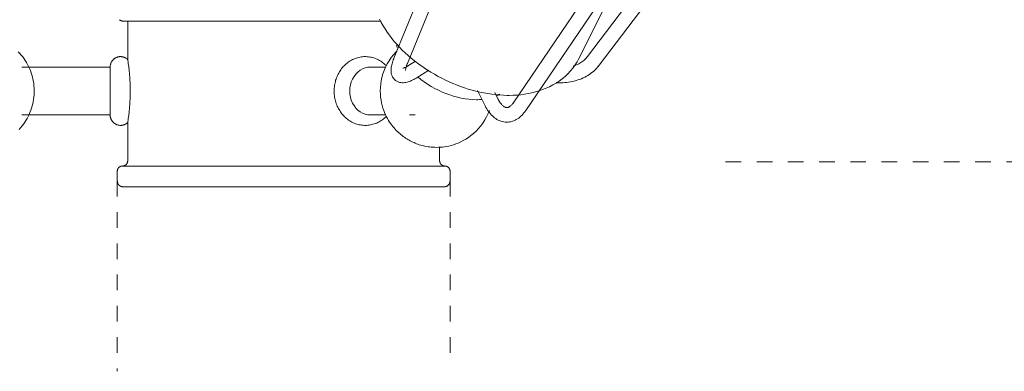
# Model space of a CAD drawing. Header units: millimetres. Extents: x 5724 to 11786, y -2894 to 7544.
# Tile 41 of 46: x 11485 to 11674, y 1703 to 1770. Entities that reach past the tile are written whole.
import ezdxf

# ---------------------------------------------------------------- set-up
doc = ezdxf.new("R2010")
doc.units = ezdxf.units.MM
doc.linetypes.add('Dash', pattern=[6, 3, -3])
doc.layers.add('A-ANNO-DIMS', color=7, linetype='Dash', lineweight=9, true_color=0xd2d2d2)
doc.layers.add('E-LITE-EQPM', color=7, linetype='Continuous', lineweight=20)

# ---------------------------------------------------------------- blocks, each defined once
blk = doc.blocks.new('3371X_LK - LT-524083-Alzado_PDF_kl')
at = {"layer": 'E-LITE-EQPM'}
for p, q in [((7781.02, 1796.46), (7767.28, 1762.7)), ((7769.87, 1761.65), (7783.62, 1795.4)), ((7828.95, 1795.23), (7804.53, 1763.02)), ((7806.76, 1761.33), (7832.35, 1795.08)), ((7811.38, 1785.19), (7790.32, 1754.22)), ((7792.63, 1752.65), (7813.7, 1783.61)), ((7802.86, 1762.65), (7812.34, 1781.62)), ((7716.07, 1769.78), (7716.07, 1762.44)), ((7771.44, 1762.1), (7770.08, 1761.26)), ((7712.7, 1760.98), (7695.74, 1760.98)), ((7712.7, 1760.98), (7712.7, 1751.78)), ((7765.68, 1760.98), (7762.76, 1760.98)), ((7771.55, 1758.88), (7774, 1760.39)), ((7783.33, 1756.51), (7784.77, 1753.64)), ((7787.27, 1754.89), (7786.68, 1756.07)), ((7695.68, 1751.78), (7712.7, 1751.78)), ((7762.76, 1751.78), (7765.72, 1751.78)), ((7770.27, 1751.78), (7771.33, 1751.78)), ((7716.07, 1750.33), (7716.07, 1742.98)), ((7776.07, 1742.98), (7776.07, 1745.62)), ((7714.07, 1740.98), (7714.07, 1739.12)), ((7778.07, 1739.12), (7778.07, 1740.98))]:
    blk.add_line(p, q, dxfattribs=at)
at = {"layer": 'E-LITE-EQPM', "flags": 128}
for points in [[(7764.5, 1770.19), (7764.83, 1769.55), (7765.19, 1768.92), (7765.57, 1768.3), (7765.98, 1767.68), (7766.41, 1767.08), (7766.86, 1766.49), (7767.34, 1765.92), (7767.83, 1765.35), (7768.34, 1764.8), (7768.88, 1764.25), (7769.43, 1763.73), (7770, 1763.21), (7770.58, 1762.71), (7771.18, 1762.22), (7771.8, 1761.74), (7772.43, 1761.28), (7773.07, 1760.83), (7773.73, 1760.4), (7774.39, 1759.99), (7775.07, 1759.59), (7775.76, 1759.2), (7776.46, 1758.84), (7777.17, 1758.49), (7777.89, 1758.16), (7778.61, 1757.84), (7779.34, 1757.55), (7780.08, 1757.27), (7780.82, 1757.01), (7781.56, 1756.77), (7782.31, 1756.56), (7783.06, 1756.36), (7783.82, 1756.18), (7784.57, 1756.03), (7785.32, 1755.89), (7786.08, 1755.78), (7786.83, 1755.69), (7787.58, 1755.62), (7788.33, 1755.58), (7789.07, 1755.55), (7789.36, 1755.55)], [(7715.27, 1769.78), (7715.22, 1769.78), (7715.17, 1769.79), (7715.12, 1769.79), (7715.08, 1769.8), (7715.03, 1769.81), (7714.98, 1769.82), (7714.94, 1769.83), (7714.89, 1769.84), (7714.85, 1769.86), (7714.8, 1769.88), (7714.76, 1769.9), (7714.71, 1769.92), (7714.67, 1769.94), (7714.63, 1769.97), (7714.59, 1769.99), (7714.55, 1770.02), (7714.51, 1770.05), (7714.48, 1770.08)], [(7716.66, 1769.78), (7716.31, 1769.78), (7716.02, 1769.78), (7715.77, 1769.78), (7715.57, 1769.78), (7715.42, 1769.78), (7715.32, 1769.78), (7715.27, 1769.78), (7715.27, 1769.78)], [(7715.27, 1769.78), (7715.29, 1769.78), (7715.36, 1769.78), (7715.49, 1769.78), (7715.66, 1769.78), (7715.88, 1769.78), (7716.15, 1769.78), (7716.47, 1769.78), (7716.83, 1769.78), (7717.24, 1769.78), (7717.7, 1769.78), (7718.2, 1769.78), (7718.75, 1769.78), (7719.34, 1769.78), (7719.97, 1769.78), (7720.65, 1769.78), (7721.36, 1769.78), (7722.12, 1769.78), (7722.91, 1769.78), (7723.74, 1769.78), (7724.61, 1769.78), (7725.51, 1769.78), (7726.44, 1769.78), (7727.41, 1769.78), (7728.4, 1769.78), (7729.43, 1769.78), (7730.48, 1769.78), (7731.55, 1769.78), (7732.65, 1769.78), (7733.77, 1769.78), (7734.91, 1769.78), (7736.07, 1769.78), (7737.24, 1769.78), (7738.43, 1769.78), (7739.63, 1769.78), (7740.84, 1769.78), (7742.05, 1769.78), (7743.28, 1769.78), (7744.51, 1769.78), (7745.74, 1769.78), (7746.97, 1769.78), (7748.2, 1769.78), (7749.43, 1769.78), (7750.65, 1769.78), (7751.86, 1769.78), (7753.07, 1769.78), (7754.26, 1769.78), (7755.45, 1769.78), (7756.61, 1769.78), (7757.76, 1769.78), (7758.89, 1769.78), (7760, 1769.78), (7761.09, 1769.78), (7762.15, 1769.78), (7763.19, 1769.78), (7764.2, 1769.78), (7764.85, 1769.78)], [(7695.03, 1763.92), (7695.32, 1763.61), (7695.6, 1763.28), (7695.87, 1762.94), (7696.13, 1762.59), (7696.37, 1762.23), (7696.6, 1761.86), (7696.81, 1761.49), (7697, 1761.1), (7697.19, 1760.71), (7697.35, 1760.31), (7697.5, 1759.9), (7697.63, 1759.49), (7697.75, 1759.07), (7697.85, 1758.65), (7697.93, 1758.22), (7697.99, 1757.8), (7698.04, 1757.37), (7698.07, 1756.93), (7698.09, 1756.5), (7698.08, 1756.07), (7698.06, 1755.64), (7698.02, 1755.21), (7697.97, 1754.78), (7697.89, 1754.35), (7697.8, 1753.93), (7697.7, 1753.51), (7697.57, 1753.09), (7697.43, 1752.68), (7697.28, 1752.28), (7697.11, 1751.88), (7696.92, 1751.49), (7696.71, 1751.11), (7696.5, 1750.74), (7696.26, 1750.37), (7696.01, 1750.02), (7695.75, 1749.67), (7695.48, 1749.34), (7695.19, 1749.01)], [(7775.47, 1745.56), (7775.13, 1745.57), (7774.79, 1745.58), (7774.46, 1745.61), (7774.15, 1745.64), (7773.84, 1745.69), (7773.54, 1745.74), (7773.25, 1745.79), (7772.97, 1745.86), (7772.69, 1745.93), (7772.42, 1746), (7772.15, 1746.08), (7771.89, 1746.17), (7771.64, 1746.26), (7771.39, 1746.36), (7771.14, 1746.47), (7770.9, 1746.57), (7770.66, 1746.69), (7770.43, 1746.81), (7770.19, 1746.94), (7769.96, 1747.07), (7769.73, 1747.21), (7769.51, 1747.36), (7769.28, 1747.51), (7769.06, 1747.67), (7768.83, 1747.84), (7768.61, 1748.02), (7768.39, 1748.2), (7768.17, 1748.4), (7767.95, 1748.61), (7767.73, 1748.82), (7767.51, 1749.05), (7767.3, 1749.3), (7767.08, 1749.55), (7766.87, 1749.82), (7766.66, 1750.11), (7766.45, 1750.42), (7766.24, 1750.74), (7766.04, 1751.08), (7765.85, 1751.44), (7765.66, 1751.83), (7765.48, 1752.23), (7765.31, 1752.67), (7765.16, 1753.12), (7765.01, 1753.61), (7764.89, 1754.12), (7764.79, 1754.65), (7764.72, 1755.21), (7764.67, 1755.8), (7764.65, 1756.41), (7764.67, 1757.04), (7764.73, 1757.68), (7764.83, 1758.34), (7764.97, 1759), (7765.16, 1759.67), (7765.4, 1760.33), (7765.68, 1760.98), (7766, 1761.61), (7766.36, 1762.21), (7766.75, 1762.79), (7767.18, 1763.33), (7767.63, 1763.83), (7767.83, 1764.03)], [(7712.7, 1760.98), (7712.7, 1761.06), (7712.7, 1761.14), (7712.71, 1761.22), (7712.72, 1761.3), (7712.74, 1761.38), (7712.75, 1761.46), (7712.77, 1761.54), (7712.8, 1761.61), (7712.82, 1761.69), (7712.85, 1761.76), (7712.89, 1761.84), (7712.92, 1761.91), (7712.96, 1761.98), (7713, 1762.05), (7713.05, 1762.11), (7713.09, 1762.18), (7713.14, 1762.24), (7713.19, 1762.3), (7713.25, 1762.36), (7713.3, 1762.42), (7713.36, 1762.47), (7713.42, 1762.52), (7713.48, 1762.57), (7713.55, 1762.62), (7713.62, 1762.67), (7713.68, 1762.71), (7713.75, 1762.75), (7713.82, 1762.78), (7713.9, 1762.82), (7713.97, 1762.85), (7714.05, 1762.88), (7714.12, 1762.9), (7714.2, 1762.92), (7714.28, 1762.94), (7714.36, 1762.95), (7714.44, 1762.97), (7714.51, 1762.98), (7714.59, 1762.98), (7714.67, 1762.98), (7714.75, 1762.98), (7714.83, 1762.98), (7714.91, 1762.97), (7714.99, 1762.96), (7715.07, 1762.95), (7715.15, 1762.93), (7715.23, 1762.91), (7715.3, 1762.89), (7715.38, 1762.86), (7715.46, 1762.83), (7715.53, 1762.8), (7715.6, 1762.77), (7715.67, 1762.73), (7715.74, 1762.69), (7715.81, 1762.65), (7715.87, 1762.6), (7715.94, 1762.55), (7716, 1762.5), (7716.06, 1762.45), (7716.07, 1762.44)], [(7761.76, 1762.98), (7761.51, 1762.98), (7761.26, 1762.96), (7761.01, 1762.93), (7760.76, 1762.89), (7760.51, 1762.84), (7760.27, 1762.78), (7760.03, 1762.7), (7759.79, 1762.62), (7759.56, 1762.52), (7759.33, 1762.42), (7759.11, 1762.3), (7758.89, 1762.18), (7758.68, 1762.04), (7758.47, 1761.9), (7758.27, 1761.75), (7758.08, 1761.59), (7757.89, 1761.42), (7757.71, 1761.25), (7757.54, 1761.06), (7757.37, 1760.88), (7757.21, 1760.68), (7757.06, 1760.48), (7756.92, 1760.27), (7756.79, 1760.06), (7756.66, 1759.84), (7756.54, 1759.62), (7756.43, 1759.39), (7756.33, 1759.16), (7756.24, 1758.93), (7756.15, 1758.69), (7756.07, 1758.45), (7756.01, 1758.2), (7755.95, 1757.96), (7755.9, 1757.71), (7755.85, 1757.46), (7755.82, 1757.21), (7755.8, 1756.96), (7755.78, 1756.71), (7755.78, 1756.45), (7755.78, 1756.2), (7755.79, 1755.95), (7755.81, 1755.69), (7755.84, 1755.44), (7755.87, 1755.19), (7755.92, 1754.94), (7755.97, 1754.7), (7756.04, 1754.45), (7756.11, 1754.21), (7756.19, 1753.97), (7756.28, 1753.73), (7756.37, 1753.5), (7756.48, 1753.27), (7756.59, 1753.05), (7756.72, 1752.83), (7756.85, 1752.61), (7756.98, 1752.4), (7757.13, 1752.19), (7757.28, 1752), (7757.45, 1751.8), (7757.61, 1751.62), (7757.79, 1751.44), (7757.97, 1751.27), (7758.16, 1751.1), (7758.36, 1750.95), (7758.56, 1750.8), (7758.77, 1750.66), (7758.99, 1750.53), (7759.21, 1750.41), (7759.43, 1750.3), (7759.66, 1750.2), (7759.9, 1750.11), (7760.14, 1750.03), (7760.38, 1749.96), (7760.62, 1749.9), (7760.87, 1749.86), (7761.12, 1749.82), (7761.37, 1749.8), (7761.62, 1749.79), (7761.76, 1749.78)], [(7765.82, 1761.23), (7765.73, 1761.33), (7765.54, 1761.5), (7765.35, 1761.66), (7765.16, 1761.82), (7764.95, 1761.97), (7764.74, 1762.11), (7764.53, 1762.24), (7764.31, 1762.36), (7764.08, 1762.47), (7763.85, 1762.57), (7763.62, 1762.66), (7763.38, 1762.74), (7763.14, 1762.81), (7762.89, 1762.86), (7762.65, 1762.91), (7762.4, 1762.95), (7762.15, 1762.97), (7761.89, 1762.98), (7761.76, 1762.98)], [(7771.55, 1758.88), (7771.32, 1758.74), (7771.11, 1758.62), (7770.89, 1758.5), (7770.67, 1758.4), (7770.45, 1758.3), (7770.24, 1758.22), (7770.02, 1758.14), (7769.8, 1758.08), (7769.58, 1758.03), (7769.35, 1757.99), (7769.11, 1757.97), (7768.87, 1757.97), (7768.62, 1757.99), (7768.36, 1758.04), (7768.1, 1758.12), (7767.84, 1758.25), (7767.6, 1758.41), (7767.38, 1758.6), (7767.19, 1758.82), (7767.03, 1759.06), (7766.92, 1759.3), (7766.83, 1759.54), (7766.77, 1759.79), (7766.74, 1760.02), (7766.72, 1760.26), (7766.73, 1760.49), (7766.74, 1760.72), (7766.77, 1760.94), (7766.8, 1761.17), (7766.85, 1761.4), (7766.91, 1761.63), (7766.98, 1761.86), (7767.05, 1762.1), (7767.14, 1762.34), (7767.23, 1762.58), (7767.28, 1762.7)], [(7768.98, 1760.77), (7769.02, 1760.77), (7769.07, 1760.78), (7769.14, 1760.8), (7769.23, 1760.83), (7769.33, 1760.87), (7769.45, 1760.92), (7769.58, 1760.98), (7769.71, 1761.05), (7769.86, 1761.13), (7770.02, 1761.22), (7770.08, 1761.26)], [(7769.53, 1760.31), (7769.52, 1760.32), (7769.52, 1760.35), (7769.52, 1760.41), (7769.53, 1760.48), (7769.54, 1760.57), (7769.56, 1760.68), (7769.59, 1760.8), (7769.62, 1760.94), (7769.67, 1761.09), (7769.72, 1761.25), (7769.78, 1761.42), (7769.85, 1761.6), (7769.87, 1761.65)], [(7802.86, 1762.65), (7802.51, 1762.01), (7802.12, 1761.39), (7801.69, 1760.79), (7801.22, 1760.23), (7800.73, 1759.69), (7800.2, 1759.2), (7799.64, 1758.73), (7799.06, 1758.3), (7798.46, 1757.9), (7797.84, 1757.54), (7797.2, 1757.21), (7796.55, 1756.91), (7795.88, 1756.65), (7795.21, 1756.41), (7794.52, 1756.21), (7793.82, 1756.03), (7793.11, 1755.89), (7792.4, 1755.77), (7791.67, 1755.68), (7790.95, 1755.61), (7790.21, 1755.57), (7789.47, 1755.55), (7789.36, 1755.55)], [(7798.5, 1757.99), (7798.62, 1757.98), (7799, 1757.97), (7799.38, 1757.97), (7799.75, 1757.98), (7800.13, 1758), (7800.5, 1758.04), (7800.87, 1758.08), (7801.23, 1758.14), (7801.59, 1758.21), (7801.95, 1758.3), (7802.3, 1758.39), (7802.65, 1758.5), (7802.99, 1758.62), (7803.33, 1758.75), (7803.65, 1758.89), (7803.98, 1759.05), (7804.29, 1759.22), (7804.59, 1759.39), (7804.89, 1759.58), (7805.17, 1759.78), (7805.45, 1759.99), (7805.72, 1760.21), (7805.97, 1760.45), (7806.21, 1760.69), (7806.44, 1760.94), (7806.66, 1761.2), (7806.76, 1761.33)], [(7804.53, 1763.02), (7804.4, 1762.86), (7804.26, 1762.7), (7804.11, 1762.54), (7803.95, 1762.39), (7803.79, 1762.25), (7803.61, 1762.11), (7803.43, 1761.97), (7803.23, 1761.84), (7803.03, 1761.72), (7802.82, 1761.6), (7802.6, 1761.49), (7802.37, 1761.39), (7802.13, 1761.29), (7801.89, 1761.2), (7801.74, 1761.15)], [(7802.86, 1762.65), (7802.51, 1762.01), (7802.12, 1761.39), (7802.05, 1761.28)], [(7712.7, 1759.52), (7712.7, 1759.65), (7712.7, 1759.78), (7712.7, 1759.9), (7712.7, 1760.01), (7712.7, 1760.12), (7712.7, 1760.23), (7712.7, 1760.33), (7712.7, 1760.42), (7712.7, 1760.5), (7712.7, 1760.58), (7712.7, 1760.65), (7712.7, 1760.72), (7712.7, 1760.78), (7712.7, 1760.83), (7712.7, 1760.87), (7712.7, 1760.91), (7712.7, 1760.94), (7712.7, 1760.96), (7712.7, 1760.97), (7712.7, 1760.98), (7712.7, 1760.98)], [(7712.7, 1760.98), (7712.7, 1760.98), (7712.7, 1760.97), (7712.7, 1760.95), (7712.7, 1760.92), (7712.7, 1760.89), (7712.7, 1760.85), (7712.7, 1760.8), (7712.7, 1760.75), (7712.7, 1760.69), (7712.7, 1760.62), (7712.7, 1760.55), (7712.7, 1760.46), (7712.7, 1760.38), (7712.7, 1760.28), (7712.7, 1760.18), (7712.7, 1760.07), (7712.7, 1759.96), (7712.7, 1759.84), (7712.7, 1759.72), (7712.7, 1759.59), (7712.7, 1759.45), (7712.7, 1759.31), (7712.7, 1759.17), (7712.7, 1759.02), (7712.7, 1758.87), (7712.7, 1758.71), (7712.7, 1758.55), (7712.7, 1758.39), (7712.7, 1758.22), (7712.7, 1758.05), (7712.7, 1757.88), (7712.7, 1757.7), (7712.7, 1757.53), (7712.7, 1757.35), (7712.7, 1757.17), (7712.7, 1756.98), (7712.7, 1756.8), (7712.7, 1756.62), (7712.7, 1756.43), (7712.7, 1756.25), (7712.7, 1756.07), (7712.7, 1755.88), (7712.7, 1755.7), (7712.7, 1755.52), (7712.7, 1755.34), (7712.7, 1755.16), (7712.7, 1754.98), (7712.7, 1754.81), (7712.7, 1754.64), (7712.7, 1754.47), (7712.7, 1754.3), (7712.7, 1754.14), (7712.7, 1753.98), (7712.7, 1753.83), (7712.7, 1753.68), (7712.7, 1753.53), (7712.7, 1753.39), (7712.7, 1753.25), (7712.7, 1753.12), (7712.7, 1752.99), (7712.7, 1752.87), (7712.7, 1752.75), (7712.7, 1752.64), (7712.7, 1752.54), (7712.7, 1752.44), (7712.7, 1752.35), (7712.7, 1752.26), (7712.7, 1752.19), (7712.7, 1752.11), (7712.7, 1752.05), (7712.7, 1751.99), (7712.7, 1751.94), (7712.7, 1751.9), (7712.7, 1751.86), (7712.7, 1751.83), (7712.7, 1751.81), (7712.7, 1751.79), (7712.7, 1751.78), (7712.7, 1751.78)], [(7798.5, 1757.99), (7798.62, 1757.98), (7799, 1757.97), (7799.38, 1757.97), (7799.75, 1757.98), (7800.13, 1758), (7800.5, 1758.04), (7800.87, 1758.08), (7801.23, 1758.14), (7801.59, 1758.21), (7801.95, 1758.3), (7802.3, 1758.39), (7802.65, 1758.5), (7802.99, 1758.62), (7803.33, 1758.75), (7803.65, 1758.89), (7803.98, 1759.05), (7804.29, 1759.22), (7804.59, 1759.39), (7804.89, 1759.58), (7805.17, 1759.78), (7805.45, 1759.99), (7805.72, 1760.21), (7805.97, 1760.45), (7806.21, 1760.69), (7806.44, 1760.94), (7806.65, 1761.19)], [(7798.87, 1758.17), (7798.46, 1757.9), (7797.84, 1757.54), (7797.2, 1757.21), (7796.55, 1756.91), (7795.88, 1756.65), (7795.21, 1756.41)], [(7787.2, 1755.66), (7787.58, 1755.62), (7788.33, 1755.58), (7789.07, 1755.55), (7789.36, 1755.55)], [(7791.29, 1755.64), (7790.95, 1755.61), (7790.21, 1755.57), (7789.47, 1755.55), (7789.36, 1755.55)], [(7792.63, 1752.65), (7792.47, 1752.41), (7792.29, 1752.18), (7792.1, 1751.96), (7791.91, 1751.75), (7791.71, 1751.56), (7791.5, 1751.37), (7791.28, 1751.2), (7791.05, 1751.04), (7790.81, 1750.9), (7790.57, 1750.77), (7790.31, 1750.66), (7790.05, 1750.57), (7789.78, 1750.49), (7789.5, 1750.44), (7789.23, 1750.41), (7788.95, 1750.4), (7788.67, 1750.42), (7788.39, 1750.46), (7788.12, 1750.51), (7787.85, 1750.59), (7787.59, 1750.69), (7787.34, 1750.81), (7787.09, 1750.94), (7786.86, 1751.09), (7786.63, 1751.25), (7786.42, 1751.43), (7786.21, 1751.62), (7786.01, 1751.82), (7785.82, 1752.03), (7785.64, 1752.25), (7785.46, 1752.48), (7785.29, 1752.72), (7785.13, 1752.98), (7784.98, 1753.24), (7784.84, 1753.51), (7784.77, 1753.64)], [(7790.32, 1754.22), (7790.21, 1754.08), (7790.11, 1753.94), (7790.01, 1753.82), (7789.9, 1753.71), (7789.8, 1753.61), (7789.71, 1753.52), (7789.61, 1753.45), (7789.52, 1753.39), (7789.44, 1753.34), (7789.36, 1753.3), (7789.29, 1753.27), (7789.22, 1753.24), (7789.15, 1753.22), (7789.09, 1753.21), (7789.04, 1753.21), (7788.98, 1753.2), (7788.92, 1753.21), (7788.87, 1753.22), (7788.81, 1753.23), (7788.74, 1753.25), (7788.67, 1753.27), (7788.6, 1753.31), (7788.51, 1753.35), (7788.43, 1753.41), (7788.34, 1753.47), (7788.24, 1753.55), (7788.15, 1753.64), (7788.04, 1753.74), (7787.94, 1753.85), (7787.84, 1753.98), (7787.73, 1754.12), (7787.63, 1754.27), (7787.52, 1754.44), (7787.42, 1754.61), (7787.32, 1754.8), (7787.27, 1754.89)], [(7712.7, 1751.78), (7712.7, 1751.79), (7712.7, 1751.8), (7712.7, 1751.82), (7712.7, 1751.84), (7712.7, 1751.88), (7712.7, 1751.92), (7712.7, 1751.96), (7712.7, 1752.02), (7712.7, 1752.08), (7712.7, 1752.15), (7712.7, 1752.22), (7712.7, 1752.3), (7712.7, 1752.39), (7712.7, 1752.49), (7712.7, 1752.59), (7712.7, 1752.69), (7712.7, 1752.81), (7712.7, 1752.93), (7712.7, 1753.05), (7712.7, 1753.18), (7712.7, 1753.31)], [(7716.07, 1750.33), (7716.01, 1750.28), (7715.95, 1750.23), (7715.89, 1750.18), (7715.82, 1750.13), (7715.76, 1750.09), (7715.69, 1750.05), (7715.62, 1750.01), (7715.54, 1749.97), (7715.47, 1749.94), (7715.4, 1749.91), (7715.32, 1749.88), (7715.25, 1749.86), (7715.17, 1749.84), (7715.09, 1749.82), (7715.01, 1749.81), (7714.93, 1749.8), (7714.85, 1749.79), (7714.77, 1749.78), (7714.69, 1749.78), (7714.61, 1749.79), (7714.53, 1749.79), (7714.45, 1749.8), (7714.37, 1749.81), (7714.3, 1749.82), (7714.22, 1749.84), (7714.14, 1749.86), (7714.06, 1749.89), (7713.99, 1749.91), (7713.91, 1749.94), (7713.84, 1749.98), (7713.77, 1750.01), (7713.7, 1750.05), (7713.63, 1750.09), (7713.56, 1750.14), (7713.5, 1750.18), (7713.44, 1750.23), (7713.37, 1750.28), (7713.32, 1750.34), (7713.26, 1750.39), (7713.2, 1750.45), (7713.15, 1750.51), (7713.1, 1750.57), (7713.06, 1750.64), (7713.01, 1750.71), (7712.97, 1750.77), (7712.93, 1750.84), (7712.89, 1750.92), (7712.86, 1750.99), (7712.83, 1751.06), (7712.8, 1751.14), (7712.78, 1751.21), (7712.76, 1751.29), (7712.74, 1751.37), (7712.72, 1751.45), (7712.71, 1751.53), (7712.7, 1751.61), (7712.7, 1751.69), (7712.7, 1751.77), (7712.7, 1751.78)], [(7775.47, 1745.56), (7775.83, 1745.57), (7776.21, 1745.59), (7776.59, 1745.62), (7776.99, 1745.67), (7777.4, 1745.73), (7777.82, 1745.82), (7778.26, 1745.92), (7778.71, 1746.05), (7779.17, 1746.21), (7779.64, 1746.4), (7780.13, 1746.61), (7780.62, 1746.86), (7781.11, 1747.14), (7781.61, 1747.47), (7782.1, 1747.83), (7782.59, 1748.23), (7783.07, 1748.68), (7783.53, 1749.16), (7783.97, 1749.68), (7784.38, 1750.24), (7784.76, 1750.83), (7785.11, 1751.45), (7785.41, 1752.09), (7785.63, 1752.65)], [(7776.07, 1745.58), (7776.21, 1745.59), (7776.59, 1745.62), (7776.99, 1745.67), (7777.4, 1745.73), (7777.82, 1745.82), (7778.26, 1745.92), (7778.71, 1746.05), (7779.17, 1746.21), (7779.64, 1746.4), (7780.13, 1746.61), (7780.62, 1746.86), (7781.11, 1747.14), (7781.61, 1747.47), (7782.1, 1747.83), (7782.59, 1748.23), (7783.07, 1748.68), (7783.53, 1749.16), (7783.97, 1749.68), (7784.38, 1750.24), (7784.76, 1750.83), (7785.11, 1751.45), (7785.41, 1752.09), (7785.63, 1752.65)], [(7792.47, 1752.41), (7792.29, 1752.18), (7792.1, 1751.96), (7791.91, 1751.75), (7791.71, 1751.56), (7791.5, 1751.37), (7791.28, 1751.2), (7791.05, 1751.04), (7790.81, 1750.9), (7790.57, 1750.77), (7790.31, 1750.66), (7790.05, 1750.57), (7789.78, 1750.49), (7789.5, 1750.44), (7789.23, 1750.41), (7788.95, 1750.4), (7788.67, 1750.42), (7788.39, 1750.46), (7788.12, 1750.51), (7787.85, 1750.59), (7787.59, 1750.69), (7787.34, 1750.81), (7787.09, 1750.94), (7786.86, 1751.09), (7786.63, 1751.25), (7786.42, 1751.43), (7786.21, 1751.62), (7786.01, 1751.82), (7785.82, 1752.03), (7785.64, 1752.25), (7785.55, 1752.36)], [(7788.92, 1753.21), (7788.87, 1753.22), (7788.81, 1753.23), (7788.74, 1753.25)], [(7761.76, 1749.78), (7762.01, 1749.79), (7762.26, 1749.81), (7762.51, 1749.84), (7762.76, 1749.88), (7763.01, 1749.93), (7763.25, 1749.99), (7763.49, 1750.06), (7763.73, 1750.15), (7763.96, 1750.24), (7764.19, 1750.35), (7764.41, 1750.46), (7764.63, 1750.59), (7764.84, 1750.72), (7765.05, 1750.87), (7765.25, 1751.02), (7765.44, 1751.18), (7765.63, 1751.34), (7765.81, 1751.52)], [(7715.07, 1741.98), (7715.11, 1741.98), (7715.15, 1741.99), (7715.19, 1741.99), (7715.23, 1742), (7715.27, 1742), (7715.31, 1742.01), (7715.35, 1742.02), (7715.39, 1742.03), (7715.42, 1742.05), (7715.46, 1742.06), (7715.5, 1742.08), (7715.53, 1742.1), (7715.57, 1742.12), (7715.6, 1742.14), (7715.64, 1742.16), (7715.67, 1742.18), (7715.7, 1742.21), (7715.73, 1742.23), (7715.76, 1742.26), (7715.79, 1742.29), (7715.82, 1742.32), (7715.84, 1742.35), (7715.87, 1742.38), (7715.89, 1742.41), (7715.91, 1742.44), (7715.93, 1742.48), (7715.95, 1742.51), (7715.97, 1742.55), (7715.99, 1742.58), (7716, 1742.62), (7716.02, 1742.66), (7716.03, 1742.7), (7716.04, 1742.74), (7716.05, 1742.77), (7716.06, 1742.81), (7716.06, 1742.85), (7716.07, 1742.89), (7716.07, 1742.93), (7716.07, 1742.97), (7716.07, 1742.98)], [(7776.07, 1742.98), (7776.07, 1742.94), (7776.07, 1742.9), (7776.08, 1742.86), (7776.08, 1742.82), (7776.09, 1742.78), (7776.1, 1742.75), (7776.11, 1742.71), (7776.12, 1742.67), (7776.14, 1742.63), (7776.15, 1742.59), (7776.17, 1742.56), (7776.18, 1742.52), (7776.2, 1742.49), (7776.22, 1742.45), (7776.25, 1742.42), (7776.27, 1742.39), (7776.29, 1742.35), (7776.32, 1742.32), (7776.35, 1742.29), (7776.37, 1742.27), (7776.4, 1742.24), (7776.43, 1742.21), (7776.47, 1742.19), (7776.5, 1742.16), (7776.53, 1742.14), (7776.56, 1742.12), (7776.6, 1742.1), (7776.64, 1742.08), (7776.67, 1742.07), (7776.71, 1742.05), (7776.75, 1742.04), (7776.78, 1742.03), (7776.82, 1742.01), (7776.86, 1742.01), (7776.9, 1742), (7776.94, 1741.99), (7776.98, 1741.99), (7777.02, 1741.98), (7777.06, 1741.98), (7777.07, 1741.98)], [(7714.07, 1740.98), (7714.07, 1741.02), (7714.07, 1741.06), (7714.08, 1741.1), (7714.08, 1741.14), (7714.09, 1741.18), (7714.1, 1741.22), (7714.11, 1741.26), (7714.12, 1741.3), (7714.14, 1741.34), (7714.15, 1741.37), (7714.17, 1741.41), (7714.18, 1741.45), (7714.2, 1741.48), (7714.22, 1741.51), (7714.25, 1741.55), (7714.27, 1741.58), (7714.29, 1741.61), (7714.32, 1741.64), (7714.35, 1741.67), (7714.37, 1741.7), (7714.4, 1741.73), (7714.43, 1741.75), (7714.47, 1741.78), (7714.5, 1741.8), (7714.53, 1741.82), (7714.56, 1741.85), (7714.6, 1741.87), (7714.64, 1741.88), (7714.67, 1741.9), (7714.71, 1741.92), (7714.75, 1741.93), (7714.78, 1741.94), (7714.82, 1741.95), (7714.86, 1741.96), (7714.9, 1741.97), (7714.94, 1741.97), (7714.98, 1741.98), (7715.02, 1741.98), (7715.06, 1741.98), (7715.07, 1741.98)], [(7715.07, 1741.98), (7715.1, 1741.98), (7715.17, 1741.98), (7715.29, 1741.98), (7715.47, 1741.98), (7715.69, 1741.98), (7715.96, 1741.98), (7716.28, 1741.98), (7716.5, 1741.98)], [(7777.07, 1741.98), (7777.05, 1741.98), (7776.97, 1741.98), (7776.85, 1741.98), (7776.68, 1741.98), (7776.45, 1741.98), (7776.18, 1741.98), (7775.86, 1741.98), (7775.5, 1741.98), (7775.08, 1741.98), (7774.62, 1741.98), (7774.12, 1741.98), (7773.57, 1741.98), (7772.97, 1741.98), (7772.34, 1741.98), (7771.66, 1741.98), (7770.94, 1741.98), (7770.18, 1741.98), (7769.38, 1741.98), (7768.54, 1741.98), (7767.67, 1741.98), (7766.76, 1741.98), (7765.82, 1741.98), (7764.85, 1741.98), (7763.85, 1741.98), (7762.82, 1741.98), (7761.76, 1741.98), (7760.68, 1741.98), (7759.58, 1741.98), (7758.45, 1741.98), (7757.3, 1741.98), (7756.14, 1741.98), (7754.96, 1741.98), (7753.76, 1741.98), (7752.56, 1741.98), (7751.34, 1741.98), (7750.11, 1741.98), (7748.88, 1741.98), (7747.65, 1741.98), (7746.41, 1741.98), (7745.17, 1741.98), (7743.93, 1741.98), (7742.69, 1741.98), (7741.46, 1741.98), (7740.24, 1741.98), (7739.03, 1741.98), (7737.83, 1741.98), (7736.64, 1741.98), (7735.46, 1741.98), (7734.31, 1741.98), (7733.17, 1741.98), (7732.05, 1741.98), (7730.96, 1741.98), (7729.89, 1741.98), (7728.84, 1741.98), (7727.83, 1741.98), (7726.84, 1741.98), (7725.88, 1741.98), (7724.96, 1741.98), (7724.07, 1741.98), (7723.21, 1741.98), (7722.39, 1741.98), (7721.61, 1741.98), (7720.87, 1741.98), (7720.17, 1741.98), (7719.51, 1741.98), (7718.89, 1741.98), (7718.32, 1741.98), (7717.79, 1741.98), (7717.3, 1741.98), (7716.86, 1741.98), (7716.47, 1741.98), (7716.13, 1741.98), (7715.83, 1741.98), (7715.58, 1741.98), (7715.38, 1741.98), (7715.23, 1741.98), (7715.13, 1741.98), (7715.08, 1741.98), (7715.07, 1741.98)], [(7775.67, 1741.98), (7776.02, 1741.98), (7776.31, 1741.98), (7776.56, 1741.98), (7776.76, 1741.98), (7776.91, 1741.98), (7777.01, 1741.98), (7777.06, 1741.98), (7777.07, 1741.98)], [(7777.07, 1741.98), (7777.11, 1741.98), (7777.15, 1741.98), (7777.19, 1741.98), (7777.23, 1741.97), (7777.27, 1741.96), (7777.31, 1741.95), (7777.35, 1741.94), (7777.39, 1741.93), (7777.42, 1741.92), (7777.46, 1741.9), (7777.5, 1741.89), (7777.53, 1741.87), (7777.57, 1741.85), (7777.6, 1741.83), (7777.64, 1741.81), (7777.67, 1741.79), (7777.7, 1741.76), (7777.73, 1741.74), (7777.76, 1741.71), (7777.79, 1741.68), (7777.82, 1741.65), (7777.84, 1741.62), (7777.87, 1741.59), (7777.89, 1741.56), (7777.91, 1741.52), (7777.93, 1741.49), (7777.95, 1741.45), (7777.97, 1741.42), (7777.99, 1741.38), (7778, 1741.35), (7778.02, 1741.31), (7778.03, 1741.27), (7778.04, 1741.23), (7778.05, 1741.19), (7778.06, 1741.15), (7778.06, 1741.11), (7778.07, 1741.07), (7778.07, 1741.03), (7778.07, 1740.99), (7778.07, 1740.98)], [(7715.2, 1737.98), (7715.16, 1737.98), (7715.11, 1737.99), (7715.07, 1737.99), (7715.02, 1738), (7714.98, 1738.01), (7714.93, 1738.02), (7714.89, 1738.03), (7714.85, 1738.04), (7714.8, 1738.06), (7714.76, 1738.07), (7714.72, 1738.09), (7714.68, 1738.11), (7714.64, 1738.13), (7714.6, 1738.16), (7714.56, 1738.18), (7714.53, 1738.21), (7714.49, 1738.24), (7714.46, 1738.26), (7714.42, 1738.3), (7714.39, 1738.33), (7714.36, 1738.36), (7714.33, 1738.39), (7714.3, 1738.43), (7714.28, 1738.47), (7714.25, 1738.5), (7714.23, 1738.54), (7714.2, 1738.58), (7714.18, 1738.62), (7714.17, 1738.66), (7714.15, 1738.71), (7714.13, 1738.75), (7714.12, 1738.79), (7714.11, 1738.83), (7714.1, 1738.88), (7714.09, 1738.92), (7714.08, 1738.97), (7714.08, 1739.01), (7714.07, 1739.06), (7714.07, 1739.1), (7714.07, 1739.12)], [(7778.07, 1739.12), (7778.07, 1739.07), (7778.07, 1739.03), (7778.06, 1738.98), (7778.06, 1738.94), (7778.05, 1738.89), (7778.04, 1738.85), (7778.03, 1738.8), (7778.01, 1738.76), (7778, 1738.72), (7777.98, 1738.67), (7777.96, 1738.63), (7777.94, 1738.59), (7777.92, 1738.55), (7777.9, 1738.51), (7777.87, 1738.48), (7777.85, 1738.44), (7777.82, 1738.4), (7777.79, 1738.37), (7777.76, 1738.34), (7777.73, 1738.3), (7777.69, 1738.27), (7777.66, 1738.24), (7777.62, 1738.21), (7777.59, 1738.19), (7777.55, 1738.16), (7777.51, 1738.14), (7777.47, 1738.12), (7777.43, 1738.1), (7777.39, 1738.08), (7777.35, 1738.06), (7777.31, 1738.04), (7777.26, 1738.03), (7777.22, 1738.02), (7777.18, 1738.01), (7777.13, 1738), (7777.09, 1737.99), (7777.04, 1737.99), (7777, 1737.98), (7776.95, 1737.98), (7776.94, 1737.98)], [(7716.6, 1737.98), (7716.25, 1737.98), (7715.96, 1737.98), (7715.71, 1737.98), (7715.51, 1737.98), (7715.36, 1737.98), (7715.26, 1737.98), (7715.21, 1737.98), (7715.2, 1737.98)], [(7715.2, 1737.98), (7715.23, 1737.98), (7715.3, 1737.98), (7715.43, 1737.98), (7715.6, 1737.98), (7715.82, 1737.98), (7716.09, 1737.98), (7716.41, 1737.98), (7716.77, 1737.98), (7717.18, 1737.98), (7717.64, 1737.98), (7718.14, 1737.98), (7718.69, 1737.98), (7719.28, 1737.98), (7719.92, 1737.98), (7720.6, 1737.98), (7721.31, 1737.98), (7722.07, 1737.98), (7722.86, 1737.98), (7723.7, 1737.98), (7724.57, 1737.98), (7725.47, 1737.98), (7726.4, 1737.98), (7727.37, 1737.98), (7728.37, 1737.98), (7729.39, 1737.98), (7730.45, 1737.98), (7731.52, 1737.98), (7732.62, 1737.98), (7733.74, 1737.98), (7734.89, 1737.98), (7736.05, 1737.98), (7737.22, 1737.98), (7738.41, 1737.98), (7739.61, 1737.98), (7740.82, 1737.98), (7742.05, 1737.98), (7743.27, 1737.98), (7744.5, 1737.98), (7745.74, 1737.98), (7746.97, 1737.98), (7748.21, 1737.98), (7749.44, 1737.98), (7750.66, 1737.98), (7751.88, 1737.98), (7753.08, 1737.98), (7754.28, 1737.98), (7755.46, 1737.98), (7756.63, 1737.98), (7757.78, 1737.98), (7758.92, 1737.98), (7760.03, 1737.98), (7761.12, 1737.98), (7762.18, 1737.98), (7763.22, 1737.98), (7764.24, 1737.98), (7765.22, 1737.98), (7766.17, 1737.98), (7767.09, 1737.98), (7767.98, 1737.98), (7768.83, 1737.98), (7769.65, 1737.98), (7770.43, 1737.98), (7771.17, 1737.98), (7771.86, 1737.98), (7772.52, 1737.98), (7773.14, 1737.98), (7773.71, 1737.98), (7774.24, 1737.98), (7774.72, 1737.98), (7775.16, 1737.98), (7775.55, 1737.98), (7775.89, 1737.98), (7776.18, 1737.98), (7776.43, 1737.98), (7776.63, 1737.98), (7776.78, 1737.98), (7776.88, 1737.98), (7776.93, 1737.98), (7776.94, 1737.98)], [(7776.94, 1737.98), (7776.91, 1737.98), (7776.84, 1737.98), (7776.72, 1737.98), (7776.54, 1737.98), (7776.32, 1737.98), (7776.05, 1737.98), (7775.74, 1737.98), (7775.59, 1737.98)]]:
    blk.add_lwpolyline(points, dxfattribs=at)
at = {"layer": 'E-LITE-EQPM'}
for centre, major_axis, ratio, start_param, end_param in [((7778.89, 1763.22), (-10.76, 5.38), 0.612372, 0.44878, 0.506143), ((7778.89, 1763.22), (-10.76, 5.38), 0.612372, 0.902979, 0.928341), ((7762.76, 1756.38), (0, 4.6), 0.866025, 0, 3.141593), ((7778.89, 1763.22), (-10.76, 5.38), 0.612372, 1.192685, 2.255516), ((7778.89, 1763.22), (-10.76, 5.38), 0.612372, 2.673062, 2.763728), ((7778.89, 1763.22), (-10.76, 5.38), 0.612372, 2.255516, 2.364869)]:
    blk.add_ellipse(centre, major_axis=major_axis, ratio=ratio, start_param=start_param, end_param=end_param, dxfattribs=at)
blk.add_open_spline([(7716.07, 1762.44), (7716.07, 1762.43), (7716.08, 1762.36), (7716.12, 1762.16), (7716.16, 1761.89), (7716.22, 1761.49), (7716.28, 1760.98), (7716.35, 1760.45), (7716.41, 1759.82), (7716.45, 1759.22), (7716.48, 1758.88), (7716.51, 1758.35), (7716.54, 1757.52), (7716.56, 1756.39), (7716.54, 1755.26), (7716.51, 1754.44), (7716.48, 1753.92), (7716.45, 1753.57), (7716.41, 1752.96), (7716.35, 1752.33), (7716.28, 1751.79), (7716.22, 1751.29), (7716.16, 1750.88), (7716.12, 1750.61), (7716.08, 1750.41), (7716.07, 1750.34), (7716.07, 1750.33)], degree=3, knots=[0, 0, 0, 0, 0.0625, 0.09375, 0.125, 0.1875, 0.21875, 0.25, 0.3125, 0.34375, 0.359375, 0.375, 0.4375, 0.5, 0.5625, 0.625, 0.640625, 0.65625, 0.6875, 0.75, 0.78125, 0.8125, 0.875, 0.90625, 0.9375, 1, 1, 1, 1], dxfattribs=at)

msp = doc.modelspace()

# ---------------------------------------------------------------- linework, layer by layer
at = {"layer": 'A-ANNO-DIMS'}
for p, q in [((11620.58, 1742.79), (11725.58, 1742.79)), ((11503.58, 1739.12), (11503.58, 1702.56)), ((11567.58, 1739.12), (11567.58, 1706.12))]:
    msp.add_line(p, q, dxfattribs=at)

# ---------------------------------------------------------------- block references
at = {"layer": 'E-LITE-EQPM'}
msp.add_blockref('3371X_LK - LT-524083-Alzado_PDF_kl', (3789.51, 0), dxfattribs=at)

doc.saveas('drawing.dxf')
